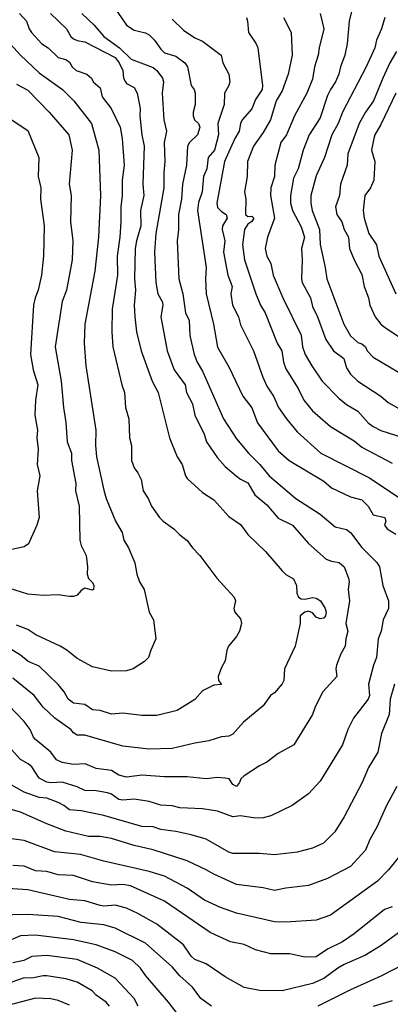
# Model space of a CAD drawing. Header units: metres. Extents: x -46681 to -43747, y -240911 to -237677.
# Tile 81 of 256: x -46038 to -45989, y -240149 to -240019. Entities that reach past the tile are written whole.
import ezdxf

# ---------------------------------------------------------------- set-up
doc = ezdxf.new("R2010")
doc.units = ezdxf.units.M
doc.layers.add('CONTOUR_INDEX', color=1, linetype='Continuous')
doc.layers.add('CONTOUR_INTER', color=3, linetype='Continuous')

msp = doc.modelspace()

# ---------------------------------------------------------------- linework, layer by layer
at = {"layer": 'CONTOUR_INDEX'}
for points, elevation in [([(-46017.6, -240018.77), (-46016.1, -240020.19), (-46014.6, -240021.22), (-46013.6, -240021.67), (-46011.15, -240023.52), (-46010.91, -240024.52), (-46010.1, -240026.02), (-46010.01, -240027.02), (-46010.1, -240027.52), (-46010.69, -240028.52), (-46010.73, -240030.02), (-46011.56, -240032.52), (-46011.46, -240034.02), (-46012.03, -240036.02), (-46012.86, -240037.02), (-46013.03, -240038.52), (-46013.47, -240039.52), (-46013.64, -240041.52), (-46014.1, -240042.95), (-46014.27, -240044.02), (-46013.1, -240051.52), (-46013.18, -240053.02), (-46013.11, -240055.02), (-46012.12, -240059.02), (-46011.6, -240062.03), (-46010.1, -240064.65), (-46008.28, -240068.52), (-46007.1, -240070.07), (-46006.34, -240072.02), (-46003.6, -240075.72), (-46002.15, -240077.02), (-45997.6, -240079.75), (-45996.6, -240080.62), (-45994.1, -240081.81), (-45992.6, -240082.21), (-45991.75, -240083.02), (-45991.1, -240084.17), (-45989.57, -240084.52), (-45989.43, -240085.02), (-45989.59, -240085.52), (-45989.23, -240086.02), (-45988.1, -240086.71)], 130), ([(-45989.56, -240018.52), (-45989.99, -240020.02), (-45990.64, -240021.52), (-45990.87, -240022.52), (-45992.02, -240025.02), (-45995.15, -240031.02), (-45995.71, -240032.52), (-45996.55, -240034.02), (-45997.52, -240037.02), (-45998.6, -240039.43), (-45999.3, -240042.02), (-45999.32, -240043.02), (-45999.13, -240044.02), (-45998.17, -240046.52), (-45998.1, -240048.49), (-45997.41, -240051.52), (-45997.21, -240053.02), (-45994.95, -240059.02), (-45994.1, -240060.55), (-45993.1, -240061.42), (-45992.6, -240061.61), (-45992.1, -240062), (-45991.9, -240062.52), (-45991.1, -240063.36), (-45985.6, -240066.64)], 125), ([(-46039.39, -240021.52), (-46037.6, -240023.52), (-46035.1, -240025.81), (-46032.03, -240028.02), (-46030.53, -240029.52), (-46028.22, -240032.52), (-46027.26, -240036.02), (-46027.03, -240042.02), (-46027.29, -240047.52), (-46027.76, -240052.02), (-46029.1, -240059.02), (-46029.17, -240061.52), (-46028.97, -240064.52), (-46027.63, -240073.02), (-46027.7, -240075.02), (-46027.54, -240076.52), (-46026.6, -240080.92), (-46026.27, -240082.02), (-46025.04, -240085.02), (-46024.2, -240086.52), (-46023.95, -240087.52), (-46023.35, -240088.52), (-46022.5, -240090.52), (-46022.25, -240092.02), (-46021.9, -240093.02), (-46021.26, -240094.02), (-46020.64, -240097.02), (-46020.03, -240098.02), (-46019.72, -240100.52), (-46020.41, -240102.02), (-46020.72, -240103.02), (-46021.22, -240103.52), (-46022.72, -240104.52), (-46023.6, -240104.76), (-46025.6, -240104.82), (-46028.1, -240104.24), (-46030.1, -240103.15), (-46031.47, -240102.02), (-46032.36, -240101.52), (-46035.57, -240100.02), (-46036.6, -240099.32), (-46038.1, -240098.73)], 135), ([(-45988.3, -240106.52), (-45988.85, -240108.52), (-45988.98, -240110.52), (-45990.02, -240113.02), (-45990.47, -240115.52), (-45991.69, -240117.52), (-45992.56, -240119.52), (-45994.9, -240124.02), (-45996.14, -240126.02), (-45997.65, -240127.52), (-45999.1, -240128.17), (-46001.1, -240128.72), (-46004.1, -240129.03), (-46006.1, -240128.87), (-46009.6, -240128.88), (-46010.1, -240128.72), (-46013.1, -240126.99), (-46015.1, -240126.4), (-46017.1, -240125.95), (-46019.1, -240125.69), (-46020.1, -240125.37), (-46021.6, -240125.31), (-46026.6, -240123.87), (-46029.6, -240123.23), (-46031.1, -240123.1), (-46031.85, -240122.52), (-46032.6, -240122.15), (-46034.1, -240121.59), (-46035.1, -240121.49), (-46037.1, -240120.79), (-46039.1, -240119.65)], 130), ([(-46012.39, -240149.02), (-46013.79, -240148.02), (-46014.92, -240146.52), (-46016.6, -240145.03), (-46017.6, -240143.84), (-46021.1, -240140.73), (-46025.1, -240138.74), (-46026.6, -240138.27), (-46029.6, -240137.97), (-46032.6, -240137.21), (-46036.6, -240136.94), (-46040.6, -240137.03)], 125), ([(-45987.12, -240143.52), (-45990.1, -240145.07), (-45994.1, -240146.89), (-45998.37, -240149.02)], 125)]:
    msp.add_lwpolyline(points, dxfattribs=dict(at, elevation=elevation))
at = {"layer": 'CONTOUR_INTER'}
for points, elevation in [([(-46025.34, -240017.02), (-46023.6, -240019.53), (-46022.6, -240020.18), (-46021.1, -240020.55), (-46020.6, -240020.82), (-46019.92, -240021.52), (-46019.1, -240022.73), (-46018.6, -240023.19), (-46017.1, -240023.65), (-46015.94, -240024.52), (-46015.58, -240025.02), (-46015.1, -240027.51), (-46014.67, -240028.02), (-46014.54, -240028.52), (-46014.56, -240030.02), (-46014.83, -240031.02), (-46014.84, -240031.52), (-46014.66, -240032.02), (-46014.1, -240032.52), (-46013.95, -240033.02), (-46014.27, -240034.02), (-46015.3, -240035.02), (-46015.55, -240035.52), (-46015.71, -240038.02), (-46016.22, -240040.52), (-46016.37, -240042.52), (-46016.76, -240044.52), (-46016.76, -240046.52), (-46016.92, -240048.02), (-46016.73, -240053.02), (-46016.18, -240055.02), (-46015.81, -240057.52), (-46015.37, -240058.52), (-46015.25, -240060.52), (-46014.71, -240063.02), (-46014.29, -240064.02), (-46013.6, -240065.19), (-46010.81, -240071.52), (-46009.1, -240074.15), (-46007.52, -240076.02), (-46006.02, -240077.52), (-46004.79, -240079.02), (-46001.29, -240082.02), (-45998.1, -240084.1), (-45996.1, -240085.74), (-45994.6, -240086.1), (-45994.1, -240086.52), (-45992.6, -240088.47), (-45990.6, -240090.47), (-45990.25, -240091.02), (-45989.83, -240093.52), (-45989.07, -240095.52), (-45989.08, -240096.52), (-45989.8, -240098.02), (-45990.05, -240099.52), (-45990.43, -240100.52), (-45990.66, -240103.02), (-45991.05, -240104.02), (-45991.7, -240106.52), (-45991.6, -240108.02), (-45991.75, -240108.52), (-45993.68, -240111.02), (-45994.43, -240112.52), (-45995.14, -240114.52), (-45998.1, -240119.35), (-45999.61, -240121.02), (-46001.79, -240122.52), (-46004.6, -240123.92), (-46005.6, -240124.17), (-46006.6, -240124.2), (-46008.6, -240123.9), (-46009.6, -240124.02), (-46011.6, -240123.29), (-46013.6, -240122.99), (-46016.6, -240122.86), (-46017.6, -240122.58), (-46019.1, -240122.48), (-46020.6, -240122), (-46022.6, -240121.71), (-46024.1, -240121.83), (-46024.6, -240121.74), (-46025.6, -240121.06), (-46026.1, -240120.88), (-46027.6, -240120.62), (-46029.1, -240120.55), (-46030.1, -240120.09), (-46032.1, -240119.44), (-46033.6, -240119.56), (-46034.1, -240119.48), (-46035.1, -240118.95), (-46036.1, -240117.42), (-46036.56, -240117.02), (-46037.6, -240116.47), (-46039.6, -240114.22)], 131), ([(-45993.77, -240017.02), (-45994.26, -240019.02), (-45994.51, -240022.02), (-45994.84, -240023.52), (-45995.41, -240025.02), (-45995.64, -240026.02), (-45996.05, -240027.02), (-45996.72, -240028.02), (-45997.1, -240028.83), (-45998.1, -240031.78), (-45999.55, -240034.02), (-46000.31, -240036.02), (-46001, -240038.52), (-46001.6, -240039.73), (-46001.99, -240042.02), (-46002.01, -240043.02), (-46001.71, -240044.02), (-46000.6, -240046.17), (-46000.15, -240047.52), (-46000.54, -240049.02), (-46000.44, -240050.52), (-46000.56, -240053.02), (-46000.47, -240053.52), (-45999.35, -240055.52), (-45999.1, -240056.68), (-45998.45, -240058.02), (-45997.32, -240061.02), (-45996.33, -240062.52), (-45994.95, -240063.52), (-45994.6, -240064.78), (-45994.1, -240065.62), (-45993.13, -240066.52), (-45990.1, -240068.52), (-45989.1, -240069.33), (-45987, -240070.52)], 126), ([(-46037.71, -240018.02), (-46036.77, -240019.02), (-46036.43, -240020.02), (-46036.12, -240020.52), (-46034.76, -240022.02), (-46033.94, -240022.52), (-46032.6, -240023.81), (-46031.6, -240024.09), (-46031.1, -240024.42), (-46030.78, -240025.02), (-46030.23, -240025.52), (-46028.82, -240026.02), (-46028.21, -240026.52), (-46028.02, -240027.02), (-46027.1, -240027.81), (-46026.82, -240029.02), (-46025.65, -240030.52), (-46024.46, -240033.02), (-46024.2, -240034.52), (-46023.9, -240038.02), (-46024.16, -240040.02), (-46024.19, -240042.02), (-46024.37, -240043.52), (-46024.34, -240045.52), (-46024.48, -240047.52), (-46024.83, -240050.02), (-46024.81, -240052.52), (-46025.51, -240057.02), (-46025.56, -240060.02), (-46025.41, -240062.02), (-46024.22, -240067.02), (-46023.87, -240068.02), (-46023.73, -240070.02), (-46023.3, -240071.52), (-46023.21, -240074.02), (-46022.96, -240075.02), (-46022.96, -240077.02), (-46022.6, -240077.99), (-46022.1, -240078.61), (-46021.69, -240079.52), (-46021.4, -240081.02), (-46020.76, -240082.02), (-46020.32, -240083.02), (-46019.25, -240084.52), (-46018.79, -240085.02), (-46017.38, -240086.02), (-46016.6, -240086.81), (-46015.6, -240087.56), (-46014.93, -240088.52), (-46013.95, -240089.52), (-46011.7, -240092.52), (-46009.4, -240095.02), (-46009.23, -240095.52), (-46009.44, -240096.52), (-46009.31, -240097.02), (-46008.6, -240097.89), (-46008.45, -240098.52), (-46008.73, -240099.52), (-46009.1, -240100.22), (-46010.18, -240101.52), (-46010.38, -240102.02), (-46010.6, -240103.46), (-46011.1, -240104.34), (-46011.53, -240105.52), (-46011.47, -240106.02), (-46011.1, -240106.59), (-46012.1, -240106.67), (-46013.6, -240107.42), (-46014.6, -240108.55), (-46016.95, -240110.02), (-46019.6, -240110.67), (-46021.6, -240110.64), (-46024.1, -240110.34), (-46025.6, -240110.48), (-46027.1, -240110.01), (-46028.1, -240109.91), (-46029.1, -240109.22), (-46030.6, -240109.04), (-46031.3, -240108.52), (-46031.84, -240107.52), (-46032.6, -240106.57), (-46035.1, -240104.15), (-46036.55, -240103.52), (-46037.6, -240102.68), (-46041.1, -240100.53)], 134), ([(-46029.51, -240018.02), (-46027.86, -240019.52), (-46026.61, -240021.02), (-46024.53, -240022.52), (-46022.98, -240024.02), (-46020.1, -240025.15), (-46019.6, -240025.54), (-46018.87, -240026.52), (-46018.74, -240027.02), (-46018.92, -240028.52), (-46018.7, -240032.02), (-46018.35, -240033.52), (-46018.63, -240035.02), (-46018.56, -240037.52), (-46018.7, -240039.02), (-46018.69, -240041.02), (-46019.75, -240047.02), (-46019.92, -240049.52), (-46019.76, -240053.52), (-46019.46, -240055.02), (-46018.89, -240056.02), (-46018.83, -240056.52), (-46019.09, -240058.02), (-46018.26, -240062.52), (-46017.32, -240065.02), (-46015.89, -240067.02), (-46015.68, -240068.02), (-46014.93, -240069.52), (-46014.61, -240071.02), (-46013.36, -240073.52), (-46013.07, -240074.52), (-46011.6, -240076.63), (-46010.6, -240077.79), (-46009.16, -240079.02), (-46008.6, -240079.47), (-46007.6, -240079.94), (-46006.71, -240081.52), (-46005.1, -240082.85), (-46003.6, -240084.61), (-46001.74, -240085.52), (-45999.6, -240087.97), (-45997.31, -240090.02), (-45996.6, -240090.3), (-45995.6, -240090.46), (-45994.94, -240091.02), (-45994.35, -240092.52), (-45994.28, -240093.02), (-45994.4, -240094.02), (-45994.23, -240095.52), (-45994.68, -240098.52), (-45994.45, -240099.52), (-45994.72, -240100.52), (-45994.79, -240101.52), (-45995.34, -240102.52), (-45995.93, -240104.02), (-45996, -240104.52), (-45995.88, -240105.52), (-45997.72, -240107.52), (-45998.74, -240109.52), (-45999.1, -240110.53), (-46001.55, -240114.52), (-46003.6, -240115.68), (-46005.1, -240116.82), (-46006.1, -240117.31), (-46008.1, -240118.62), (-46008.54, -240119.02), (-46008.72, -240119.52), (-46009.1, -240120.04), (-46009.6, -240119.76), (-46010.07, -240119.02), (-46010.6, -240118.93), (-46011.6, -240118.86), (-46013.1, -240119), (-46015.6, -240118.76), (-46018.6, -240118.75), (-46021.6, -240118.53), (-46023.6, -240118.78), (-46024.6, -240118.52), (-46025.6, -240117.93), (-46027.6, -240117.64), (-46029.06, -240117.02), (-46030.6, -240117.12), (-46032.1, -240116.86), (-46032.84, -240116.52), (-46033.6, -240115.48), (-46035.6, -240113.85), (-46035.87, -240113.52), (-46036.29, -240112.52), (-46037.1, -240111.47), (-46039.1, -240109.36)], 132), ([(-46033.64, -240018.02), (-46031.53, -240020.02), (-46030.93, -240021.02), (-46030.6, -240021.36), (-46030.1, -240021.58), (-46029.1, -240021.76), (-46025.1, -240023.79), (-46024.56, -240024.52), (-46024.07, -240025.52), (-46023.99, -240026.52), (-46023.76, -240027.02), (-46023.6, -240027.23), (-46022.6, -240027.77), (-46022.21, -240028.52), (-46021.81, -240030.52), (-46021.84, -240031.52), (-46021.59, -240034.02), (-46021.26, -240035.52), (-46021.44, -240040.52), (-46021.33, -240042.02), (-46021.77, -240044.02), (-46021.73, -240046.02), (-46022.3, -240048.02), (-46022.45, -240049.02), (-46022.54, -240053.02), (-46022.44, -240054.52), (-46022.59, -240056.52), (-46022.52, -240058.02), (-46022.29, -240060.02), (-46021.67, -240062.52), (-46020.21, -240066.52), (-46019.45, -240068.02), (-46017.93, -240074.02), (-46016.94, -240076.52), (-46016.25, -240077.52), (-46015.83, -240079.02), (-46015.6, -240079.38), (-46013.6, -240081.24), (-46012.1, -240082.18), (-46010.1, -240084.4), (-46008.6, -240085.43), (-46007.6, -240086.75), (-46005.29, -240089.02), (-46003.1, -240091.57), (-46002.6, -240092.06), (-46001.6, -240092.63), (-46001.2, -240093.52), (-46001.15, -240094.52), (-46000.92, -240095.02), (-46000.6, -240095.24), (-46000.1, -240095.31), (-45999.1, -240095.09), (-45998.6, -240095.19), (-45998.05, -240095.52), (-45997.41, -240096.52), (-45997.27, -240097.02), (-45997.37, -240097.52), (-45997.6, -240097.83), (-45998.1, -240097.92), (-45998.6, -240097.68), (-45999.1, -240097.12), (-45999.6, -240096.91), (-46000.1, -240097.03), (-46000.71, -240097.52), (-46000.73, -240098.52), (-46001.38, -240101.52), (-46002.8, -240104.52), (-46002.87, -240106.02), (-46003.1, -240106.49), (-46004.1, -240107.66), (-46004.63, -240108.02), (-46005.6, -240109.39), (-46008.19, -240111.52), (-46009.6, -240113.13), (-46010.1, -240113.39), (-46011.1, -240113.46), (-46012.74, -240114.02), (-46014.6, -240114.31), (-46017.6, -240115.01), (-46020.6, -240115.12), (-46024.1, -240114.71), (-46029.1, -240113.27), (-46030.1, -240113.27), (-46030.6, -240112.95), (-46030.93, -240112.52), (-46033.04, -240111.02), (-46034.6, -240109.57), (-46035.79, -240108.02), (-46038.6, -240105.73)], 133), ([(-46007.81, -240018.52), (-46007.65, -240019.02), (-46007.53, -240020.52), (-46006.5, -240022.02), (-46006.3, -240022.52), (-46005.69, -240027.52), (-46005.73, -240028.02), (-46006.6, -240029.35), (-46007.1, -240030.57), (-46008.36, -240032.02), (-46008.59, -240032.52), (-46008.76, -240033.52), (-46009.35, -240034.52), (-46010.7, -240037.52), (-46011.72, -240043.02), (-46011.6, -240043.6), (-46011.1, -240044.15), (-46010.45, -240044.52), (-46010.32, -240045.02), (-46010.94, -240046.02), (-46010.99, -240046.52), (-46010.63, -240048.02), (-46010.84, -240049.52), (-46010.25, -240052.52), (-46009.68, -240054.02), (-46009.84, -240055.02), (-46009.63, -240056.52), (-46008.86, -240058.02), (-46008.6, -240059.09), (-46006.86, -240062.52), (-46005.66, -240066.02), (-46005.1, -240067.19), (-46004.22, -240068.52), (-46003.59, -240070.02), (-46002.54, -240071.52), (-46001.1, -240073.24), (-45998.01, -240076.02), (-45991.6, -240079.27), (-45987.6, -240081.97)], 129), ([(-46002.9, -240018.52), (-46001.92, -240020.52), (-46001.77, -240023.52), (-46002.3, -240026.02), (-46003.1, -240028.22), (-46003.88, -240029.52), (-46004.64, -240032.02), (-46005.6, -240033.7), (-46006.86, -240035.52), (-46007.65, -240037.52), (-46007.7, -240039.52), (-46008.05, -240041.52), (-46007.86, -240042.52), (-46007.94, -240044.52), (-46007.6, -240044.8), (-46007.1, -240044.77), (-46006.84, -240045.02), (-46007.1, -240045.47), (-46007.6, -240045.79), (-46008.07, -240046.52), (-46008.32, -240048.52), (-46008.05, -240050.52), (-46006.56, -240055.02), (-46005.95, -240056.52), (-46005.31, -240057.52), (-46003.76, -240061.52), (-46003.14, -240062.52), (-46002.92, -240064.02), (-46002.6, -240064.91), (-46001, -240067.52), (-46000.25, -240069.02), (-45999.1, -240070.45), (-45996.74, -240072.52), (-45993.6, -240074.41), (-45992.6, -240075.24), (-45988.6, -240077.36)], 128), ([(-45998.07, -240018.02), (-45997.62, -240020.02), (-45998.23, -240022.52), (-45998.34, -240023.52), (-45998.83, -240025.02), (-45999.1, -240026.67), (-45999.84, -240028.52), (-46001.46, -240031.52), (-46002.54, -240034.02), (-46003.25, -240035.02), (-46004.07, -240038.02), (-46004.12, -240039.52), (-46004.59, -240041.02), (-46004.63, -240042.02), (-46004.1, -240045.02), (-46005.02, -240047.52), (-46005.34, -240049.02), (-46005.1, -240050.02), (-46004.6, -240051), (-46004.28, -240052.52), (-46003, -240055.52), (-46000.6, -240060.47), (-46000.4, -240062.02), (-46000.06, -240063.02), (-45999.2, -240064.52), (-45997.83, -240066.52), (-45995.6, -240068.8), (-45994.6, -240069.59), (-45993.1, -240070.49), (-45991.76, -240072.02), (-45991.1, -240072.52), (-45990.1, -240073.04), (-45986.1, -240074.32)], 127), ([(-45988.02, -240023.02), (-45988.89, -240024.52), (-45989.83, -240026.52), (-45991.04, -240029.52), (-45992.12, -240031.02), (-45992.96, -240032.52), (-45994.44, -240036.52), (-45994.53, -240038.02), (-45995.4, -240040.52), (-45995.54, -240042.02), (-45996.08, -240043.52), (-45995.88, -240044.52), (-45995.23, -240045.52), (-45994.93, -240046.52), (-45994.34, -240047.52), (-45994.21, -240049.02), (-45993.61, -240050.52), (-45992.6, -240052.44), (-45992.29, -240054.02), (-45991.7, -240055.52), (-45991.52, -240056.52), (-45990.84, -240058.02), (-45990.1, -240059), (-45989.6, -240059.42), (-45985.6, -240062.03)], 124), ([(-46038.1, -240027.33), (-46036.6, -240028.12), (-46033.8, -240031.02), (-46031.2, -240034.02), (-46030.78, -240036.02), (-46031.15, -240040.52), (-46030.91, -240042.02), (-46030.97, -240045.52), (-46030.66, -240048.02), (-46030.75, -240050.52), (-46031.51, -240054.52), (-46032.1, -240056.03), (-46033.03, -240062.02), (-46032.22, -240066.52), (-46031.92, -240070.02), (-46031.6, -240071.97), (-46031.44, -240074.52), (-46030.87, -240076.02), (-46030.85, -240077.02), (-46030.28, -240080.02), (-46030.35, -240081.02), (-46029.85, -240083.02), (-46029.78, -240087.52), (-46029.6, -240088.2), (-46028.91, -240089.52), (-46028.75, -240091.02), (-46028.79, -240092.02), (-46028.6, -240092.58), (-46028.1, -240093.12), (-46027.91, -240093.52), (-46027.97, -240094.02), (-46028.1, -240094.1), (-46029.1, -240093.84), (-46029.6, -240094.16), (-46030.1, -240094.79), (-46030.6, -240094.96), (-46031.1, -240094.96), (-46032.6, -240094.73), (-46034.6, -240094.82), (-46036.6, -240094.66), (-46039.1, -240093.85)], 136), ([(-45988.12, -240028.52), (-45990.1, -240032.64), (-45990.88, -240034.02), (-45991.02, -240034.52), (-45991.31, -240036.02), (-45990.89, -240037.52), (-45991.02, -240040.02), (-45991.45, -240041.02), (-45992.2, -240042.02), (-45992.43, -240044.02), (-45992.28, -240045.02), (-45991.67, -240047.02), (-45990.66, -240048.52), (-45990.35, -240050.02), (-45988.1, -240054.99)], 123), ([(-46039.6, -240031.45), (-46036.6, -240033.43), (-46035.15, -240037.02), (-46035.24, -240039.52), (-46034.92, -240041.02), (-46034.93, -240042.52), (-46034.44, -240046.02), (-46034.55, -240050.02), (-46034.79, -240052.52), (-46035.23, -240054.52), (-46035.65, -240055.52), (-46035.86, -240056.52), (-46036.28, -240063.02), (-46035.89, -240065.02), (-46035.28, -240067.02), (-46035.61, -240069.02), (-46035.67, -240071.02), (-46035.35, -240073.02), (-46035.43, -240074.02), (-46035.24, -240075.52), (-46035.39, -240077.52), (-46035.05, -240079.02), (-46035.38, -240081.02), (-46035.13, -240084.52), (-46035.41, -240085.52), (-46036.51, -240088.02), (-46037.1, -240088.41), (-46039.1, -240088.85)], 137), ([(-45987.98, -240120.02), (-45989.36, -240122.52), (-45990.6, -240125.39), (-45991.54, -240127.02), (-45992.1, -240128.44), (-45994.1, -240130.59), (-45997.1, -240132.16), (-45999.6, -240133.1), (-46002.6, -240133.44), (-46004.1, -240133.76), (-46005.6, -240133.4), (-46009.1, -240132.98), (-46012.1, -240131.62), (-46013.09, -240131.02), (-46015.6, -240129.84), (-46020.1, -240128.38), (-46022.6, -240127.83), (-46025.6, -240126.9), (-46027.1, -240126.63), (-46028.6, -240126.63), (-46031.6, -240125.92), (-46034.1, -240124.98), (-46037.6, -240123.43), (-46038.93, -240123.02)], 129), ([(-45987.07, -240128.52), (-45989.07, -240131.02), (-45990.54, -240132.52), (-45996.74, -240137.02), (-45998.6, -240137.66), (-46002.6, -240137.92), (-46004.1, -240137.89), (-46009.1, -240136.73), (-46011.24, -240136.02), (-46013.33, -240135.02), (-46015.6, -240133.43), (-46018.6, -240131.87), (-46020.6, -240131.24), (-46026.6, -240129.9), (-46029.65, -240129.02), (-46033.1, -240128.66), (-46037.1, -240127.16), (-46039.1, -240126.9)], 128), ([(-45988.6, -240135.9), (-45989.6, -240136.28), (-45993.6, -240139.46), (-45995.16, -240140.52), (-45997.13, -240141.52), (-45998.6, -240142.52), (-46000.1, -240142.54), (-46002.1, -240142.11), (-46004.6, -240142.12), (-46006.6, -240141.58), (-46008.1, -240140.89), (-46009.88, -240140.52), (-46012.6, -240139.32), (-46018.6, -240135.17), (-46023.1, -240133.13), (-46024.1, -240132.96), (-46025.6, -240133.05), (-46028.1, -240132.61), (-46030.6, -240131.8), (-46032.6, -240131.67), (-46034.1, -240131.24), (-46035.6, -240131.16), (-46037.1, -240130.53), (-46038.6, -240130.48)], 127), ([(-45986.6, -240138.53), (-45990.06, -240141.02), (-45992.1, -240142.31), (-45994.91, -240143.52), (-45995.77, -240144.02), (-45997.6, -240145.39), (-45999.1, -240146.03), (-46003.1, -240147.02), (-46006.1, -240146.97), (-46008.1, -240146.58), (-46010.6, -240145.15), (-46013.1, -240143.44), (-46014.6, -240142.86), (-46015.1, -240142.42), (-46016.1, -240140.95), (-46019.6, -240138.2), (-46022.1, -240136.78), (-46023.6, -240136.09), (-46025.1, -240135.71), (-46026.6, -240135.84), (-46027.1, -240135.76), (-46029.1, -240135.13), (-46031.1, -240134.93), (-46036.6, -240133.65), (-46040.6, -240133.39)], 126), ([(-46016.89, -240150.02), (-46018.06, -240148.52), (-46021.05, -240145.02), (-46021.76, -240144.02), (-46022.83, -240143.02), (-46025.1, -240141.87), (-46027.6, -240140.95), (-46030.6, -240140.27), (-46035.6, -240139.67), (-46037.6, -240139.76), (-46039.1, -240140.39)], 124), ([(-46022.09, -240149.02), (-46022.6, -240148.02), (-46025.1, -240145.32), (-46027.41, -240144.02), (-46030.1, -240142.86), (-46034.1, -240142.32), (-46036.1, -240142.46), (-46037.12, -240143.02), (-46038.6, -240143.3)], 123), ([(-46025.85, -240149.02), (-46026.3, -240148.52), (-46027.6, -240147.56), (-46028.13, -240147.02), (-46030.1, -240145.84), (-46031.6, -240145.44), (-46034.1, -240145.01), (-46034.6, -240145.01), (-46036.1, -240145.31), (-46037.1, -240145.27), (-46039.6, -240146.18)], 122), ([(-46031.1, -240148.9), (-46032.6, -240148.27), (-46033.6, -240148.05), (-46035.6, -240147.96), (-46039.1, -240148.89)], 121), ([(-45988.6, -240148.32), (-45991.1, -240149.05)], 124)]:
    msp.add_lwpolyline(points, dxfattribs=dict(at, elevation=elevation))

doc.saveas('drawing.dxf')
